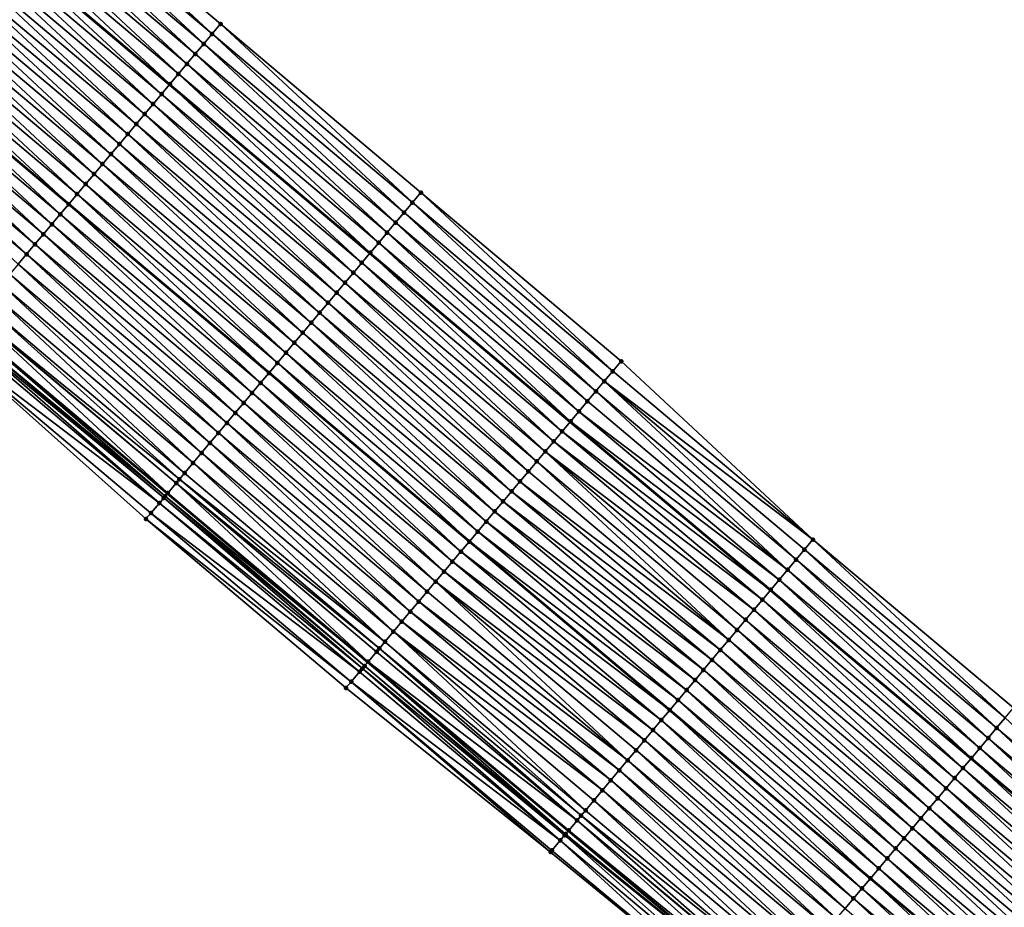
# Model space of a CAD drawing. Header units: feet. Extents: x 2010743 to 2022806, y 818705 to 837694.
# Tile 38 of 256: x 2016912 to 2016987, y 819096 to 819163. Entities that reach past the tile are written whole.
import ezdxf

# ---------------------------------------------------------------- set-up
doc = ezdxf.new("R2010")
doc.units = ezdxf.units.FT
doc.header["$MEASUREMENT"] = 0
for name, color, linetype, lineweight in [('EP_Travel Lane', 172, 'Continuous', 53), ('Road Shots', 141, 'Continuous', 100), ('STRIPING', 60, 'Continuous', 53)]:
    doc.layers.add(name, color=color, linetype=linetype, lineweight=lineweight)
doc.layers.add('I-77-MM17-21_NB-Surface-Border', color=7, linetype='Continuous')
doc.layers.add('I-77-MM17-21_NB-Surface-TIN', color=7, linetype='Continuous')

msp = doc.modelspace()

# ---------------------------------------------------------------- linework, layer by layer
at = {"layer": 'EP_Travel Lane'}
for points in [[(2016800.675, 819261.578, 273.981), (2016815.961, 819248.686, 274.24), (2016831.259, 819235.804, 274.453), (2016846.556, 819222.923, 274.686), (2016861.853, 819210.041, 274.948), (2016877.15, 819197.159, 275.192), (2016892.447, 819184.278, 275.467), (2016907.744, 819171.396, 275.705), (2016923.041, 819158.515, 275.962), (2016938.338, 819145.633, 276.218), (2016953.635, 819132.751, 276.482), (2016968.925, 819119.893, 276.714), (2016984.244, 819107.037, 276.954), (2016999.563, 819094.18, 277.169)], [(2016800.497, 819230.328, 274.593), (2016815.794, 819217.447, 274.84), (2016831.091, 819204.565, 275.062), (2016846.388, 819191.683, 275.319), (2016861.685, 819178.802, 275.594), (2016876.982, 819165.92, 275.846), (2016892.279, 819153.038, 276.082), (2016907.576, 819140.157, 276.335), (2016922.873, 819127.275, 276.607), (2016938.17, 819114.394, 276.85), (2016953.492, 819101.508, 277.088), (2016968.81, 819088.652, 277.323), (2016984.129, 819075.796, 277.528), (2016999.448, 819062.939, 277.719)]]:
    msp.add_polyline3d(points, dxfattribs=at)
at = {"layer": 'I-77-MM17-21_NB-Surface-Border', "color": 3, "linetype": 'Continuous', "lineweight": -3}
for points in [[(2016803.27, 819264.657, 273.914), (2016818.564, 819251.776, 274.175), (2016834.506, 819239.659, 274.374), (2016849.803, 819226.777, 274.599), (2016865.745, 819214.66, 274.841), (2016881.042, 819201.779, 275.095), (2016896.339, 819188.897, 275.353), (2016911.636, 819176.015, 275.601), (2016926.933, 819163.134, 275.863), (2016942.23, 819150.252, 276.124), (2016957.527, 819137.371, 276.382), (2016972.166, 819123.753, 276.628), (2016987.484, 819110.897, 276.863)], [(2016998.386, 819061.672, 277.692), (2016983.097, 819074.565, 277.502), (2016967.627, 819087.242, 277.304), (2016952.138, 819099.895, 277.068), (2016936.511, 819112.422, 276.791), (2016921.232, 819125.326, 276.542), (2016906.317, 819138.66, 276.278), (2016890.39, 819150.794, 276.004), (2016875.722, 819164.423, 275.788), (2016859.872, 819176.647, 275.484), (2016844.583, 819189.539, 275.233), (2016829.7, 819202.912, 274.996), (2016814.563, 819215.985, 274.785), (2016799.544, 819229.197, 274.561)]]:
    msp.add_polyline3d(points, dxfattribs=at)
at = {"layer": 'I-77-MM17-21_NB-Surface-TIN', "color": 128, "linetype": 'Continuous', "lineweight": -3}
for points in [[(2016926.288, 819162.369, 275.875), (2016911.636, 819176.015, 275.601), (2016910.992, 819175.251, 275.612)], [(2016926.288, 819162.369, 275.875), (2016926.933, 819163.134, 275.863), (2016911.636, 819176.015, 275.601)], [(2016925.644, 819161.604, 275.899), (2016910.992, 819175.251, 275.612), (2016910.347, 819174.486, 275.632)], [(2016925.644, 819161.604, 275.899), (2016926.288, 819162.369, 275.875), (2016910.992, 819175.251, 275.612)], [(2016925, 819160.84, 275.915), (2016910.347, 819174.486, 275.632), (2016909.703, 819173.721, 275.651)], [(2016925, 819160.84, 275.915), (2016925.644, 819161.604, 275.899), (2016910.347, 819174.486, 275.632)], [(2016924.356, 819160.075, 275.933), (2016909.703, 819173.721, 275.651), (2016909.059, 819172.956, 275.672)], [(2016924.356, 819160.075, 275.933), (2016925, 819160.84, 275.915), (2016909.703, 819173.721, 275.651)], [(2016923.711, 819159.31, 275.951), (2016909.059, 819172.956, 275.672), (2016908.414, 819172.192, 275.692)], [(2016923.711, 819159.31, 275.951), (2016924.356, 819160.075, 275.933), (2016909.059, 819172.956, 275.672)], [(2016923.067, 819158.545, 275.961), (2016908.414, 819172.192, 275.692), (2016907.77, 819171.427, 275.705)], [(2016923.067, 819158.545, 275.961), (2016923.711, 819159.31, 275.951), (2016908.414, 819172.192, 275.692)], [(2016922.423, 819157.78, 275.974), (2016907.744, 819171.396, 275.705), (2016907.126, 819170.662, 275.711)], [(2016907.77, 819171.427, 275.705), (2016907.744, 819171.396, 275.705), (2016923.041, 819158.515, 275.962)], [(2016922.423, 819157.78, 275.974), (2016923.041, 819158.515, 275.962), (2016907.744, 819171.396, 275.705)], [(2016923.067, 819158.545, 275.961), (2016907.77, 819171.427, 275.705), (2016923.041, 819158.515, 275.962)], [(2016921.778, 819157.016, 275.989), (2016907.126, 819170.662, 275.711), (2016906.481, 819169.897, 275.731)], [(2016921.778, 819157.016, 275.989), (2016922.423, 819157.78, 275.974), (2016907.126, 819170.662, 275.711)], [(2016921.134, 819156.251, 276.004), (2016906.481, 819169.897, 275.731), (2016905.837, 819169.132, 275.748)], [(2016921.134, 819156.251, 276.004), (2016921.778, 819157.016, 275.989), (2016906.481, 819169.897, 275.731)], [(2016920.49, 819155.486, 276.022), (2016905.837, 819169.132, 275.748), (2016905.193, 819168.368, 275.767)], [(2016920.49, 819155.486, 276.022), (2016921.134, 819156.251, 276.004), (2016905.837, 819169.132, 275.748)], [(2016919.846, 819154.721, 276.04), (2016905.193, 819168.368, 275.767), (2016904.549, 819167.603, 275.785)], [(2016919.846, 819154.721, 276.04), (2016920.49, 819155.486, 276.022), (2016905.193, 819168.368, 275.767)], [(2016919.201, 819153.956, 276.056), (2016904.549, 819167.603, 275.785), (2016903.904, 819166.838, 275.801)], [(2016919.201, 819153.956, 276.056), (2016919.846, 819154.721, 276.04), (2016904.549, 819167.603, 275.785)], [(2016918.557, 819153.192, 276.07), (2016903.904, 819166.838, 275.801), (2016903.26, 819166.073, 275.816)], [(2016918.557, 819153.192, 276.07), (2016919.201, 819153.956, 276.056), (2016903.904, 819166.838, 275.801)], [(2016917.913, 819152.427, 276.081), (2016903.26, 819166.073, 275.816), (2016902.616, 819165.308, 275.83)], [(2016917.913, 819152.427, 276.081), (2016918.557, 819153.192, 276.07), (2016903.26, 819166.073, 275.816)], [(2016917.268, 819151.662, 276.101), (2016902.616, 819165.308, 275.83), (2016901.971, 819164.544, 275.845)], [(2016917.268, 819151.662, 276.101), (2016917.913, 819152.427, 276.081), (2016902.616, 819165.308, 275.83)], [(2016916.624, 819150.897, 276.115), (2016901.971, 819164.544, 275.845), (2016901.327, 819163.779, 275.859)], [(2016916.624, 819150.897, 276.115), (2016917.268, 819151.662, 276.101), (2016901.971, 819164.544, 275.845)], [(2016915.98, 819150.133, 276.134), (2016901.327, 819163.779, 275.859), (2016900.683, 819163.014, 275.877)], [(2016915.98, 819150.133, 276.134), (2016916.624, 819150.897, 276.115), (2016901.327, 819163.779, 275.859)], [(2016900.683, 819163.014, 275.877), (2016900.039, 819162.249, 275.892), (2016915.336, 819149.368, 276.145)], [(2016915.98, 819150.133, 276.134), (2016900.683, 819163.014, 275.877), (2016915.336, 819149.368, 276.145)], [(2016941.585, 819149.488, 276.143), (2016926.933, 819163.134, 275.863), (2016926.288, 819162.369, 275.875)], [(2016941.585, 819149.488, 276.143), (2016942.23, 819150.252, 276.124), (2016926.933, 819163.134, 275.863)], [(2016914.691, 819148.603, 276.161), (2016900.039, 819162.249, 275.892), (2016899.394, 819161.485, 275.909)], [(2016914.691, 819148.603, 276.161), (2016915.336, 819149.368, 276.145), (2016900.039, 819162.249, 275.892)], [(2016940.941, 819148.723, 276.161), (2016926.288, 819162.369, 275.875), (2016925.644, 819161.604, 275.899)], [(2016940.941, 819148.723, 276.161), (2016941.585, 819149.488, 276.143), (2016926.288, 819162.369, 275.875)], [(2016914.047, 819147.838, 276.179), (2016899.394, 819161.485, 275.909), (2016898.75, 819160.72, 275.924)], [(2016914.047, 819147.838, 276.179), (2016914.691, 819148.603, 276.161), (2016899.394, 819161.485, 275.909)], [(2016940.297, 819147.958, 276.177), (2016925.644, 819161.604, 275.899), (2016925, 819160.84, 275.915)], [(2016940.297, 819147.958, 276.177), (2016940.941, 819148.723, 276.161), (2016925.644, 819161.604, 275.899)], [(2016913.403, 819147.073, 276.196), (2016898.75, 819160.72, 275.924), (2016898.106, 819159.955, 275.94)], [(2016913.403, 819147.073, 276.196), (2016914.047, 819147.838, 276.179), (2016898.75, 819160.72, 275.924)], [(2016939.652, 819147.193, 276.195), (2016925, 819160.84, 275.915), (2016924.356, 819160.075, 275.933)], [(2016939.652, 819147.193, 276.195), (2016940.297, 819147.958, 276.177), (2016925, 819160.84, 275.915)], [(2016912.758, 819146.309, 276.213), (2016898.106, 819159.955, 275.94), (2016897.461, 819159.19, 275.958)], [(2016912.758, 819146.309, 276.213), (2016913.403, 819147.073, 276.196), (2016898.106, 819159.955, 275.94)], [(2016939.008, 819146.428, 276.211), (2016924.356, 819160.075, 275.933), (2016923.711, 819159.31, 275.951)], [(2016939.008, 819146.428, 276.211), (2016939.652, 819147.193, 276.195), (2016924.356, 819160.075, 275.933)], [(2016912.114, 819145.544, 276.23), (2016897.461, 819159.19, 275.958), (2016896.817, 819158.425, 275.975)], [(2016912.114, 819145.544, 276.23), (2016912.758, 819146.309, 276.213), (2016897.461, 819159.19, 275.958)], [(2016938.364, 819145.664, 276.217), (2016923.711, 819159.31, 275.951), (2016923.067, 819158.545, 275.961)], [(2016938.364, 819145.664, 276.217), (2016939.008, 819146.428, 276.211), (2016923.711, 819159.31, 275.951)], [(2016911.47, 819144.779, 276.244), (2016912.114, 819145.544, 276.23), (2016896.817, 819158.425, 275.975)], [(2016937.72, 819144.899, 276.233), (2016923.041, 819158.515, 275.962), (2016922.423, 819157.78, 275.974)], [(2016923.067, 819158.545, 275.961), (2016923.041, 819158.515, 275.962), (2016938.338, 819145.633, 276.218)], [(2016937.72, 819144.899, 276.233), (2016938.338, 819145.633, 276.218), (2016923.041, 819158.515, 275.962)], [(2016938.364, 819145.664, 276.217), (2016923.067, 819158.545, 275.961), (2016938.338, 819145.633, 276.218)], [(2016937.075, 819144.134, 276.249), (2016922.423, 819157.78, 275.974), (2016921.778, 819157.016, 275.989)], [(2016937.075, 819144.134, 276.249), (2016937.72, 819144.899, 276.233), (2016922.423, 819157.78, 275.974)], [(2016936.431, 819143.369, 276.265), (2016921.778, 819157.016, 275.989), (2016921.134, 819156.251, 276.004)], [(2016936.431, 819143.369, 276.265), (2016937.075, 819144.134, 276.249), (2016921.778, 819157.016, 275.989)], [(2016935.787, 819142.604, 276.283), (2016921.134, 819156.251, 276.004), (2016920.49, 819155.486, 276.022)], [(2016935.787, 819142.604, 276.283), (2016936.431, 819143.369, 276.265), (2016921.134, 819156.251, 276.004)], [(2016935.143, 819141.84, 276.3), (2016920.49, 819155.486, 276.022), (2016919.846, 819154.721, 276.04)], [(2016935.143, 819141.84, 276.3), (2016935.787, 819142.604, 276.283), (2016920.49, 819155.486, 276.022)], [(2016934.498, 819141.075, 276.319), (2016919.846, 819154.721, 276.04), (2016919.201, 819153.956, 276.056)], [(2016934.498, 819141.075, 276.319), (2016935.143, 819141.84, 276.3), (2016919.846, 819154.721, 276.04)], [(2016933.854, 819140.31, 276.332), (2016919.201, 819153.956, 276.056), (2016918.557, 819153.192, 276.07)], [(2016933.854, 819140.31, 276.332), (2016934.498, 819141.075, 276.319), (2016919.201, 819153.956, 276.056)], [(2016933.21, 819139.545, 276.343), (2016918.557, 819153.192, 276.07), (2016917.913, 819152.427, 276.081)], [(2016933.21, 819139.545, 276.343), (2016933.854, 819140.31, 276.332), (2016918.557, 819153.192, 276.07)], [(2016932.565, 819138.781, 276.36), (2016917.913, 819152.427, 276.081), (2016917.268, 819151.662, 276.101)], [(2016932.565, 819138.781, 276.36), (2016933.21, 819139.545, 276.343), (2016917.913, 819152.427, 276.081)], [(2016931.921, 819138.016, 276.377), (2016917.268, 819151.662, 276.101), (2016916.624, 819150.897, 276.115)], [(2016931.921, 819138.016, 276.377), (2016932.565, 819138.781, 276.36), (2016917.268, 819151.662, 276.101)], [(2016931.277, 819137.251, 276.394), (2016916.624, 819150.897, 276.115), (2016915.98, 819150.133, 276.134)], [(2016931.277, 819137.251, 276.394), (2016931.921, 819138.016, 276.377), (2016916.624, 819150.897, 276.115)], [(2016915.98, 819150.133, 276.134), (2016915.336, 819149.368, 276.145), (2016930.633, 819136.486, 276.406)], [(2016931.277, 819137.251, 276.394), (2016915.98, 819150.133, 276.134), (2016930.633, 819136.486, 276.406)], [(2016956.882, 819136.606, 276.405), (2016942.23, 819150.252, 276.124), (2016941.585, 819149.488, 276.143)], [(2016956.882, 819136.606, 276.405), (2016957.527, 819137.371, 276.382), (2016942.23, 819150.252, 276.124)], [(2016929.988, 819135.721, 276.426), (2016915.336, 819149.368, 276.145), (2016914.691, 819148.603, 276.161)], [(2016929.988, 819135.721, 276.426), (2016930.633, 819136.486, 276.406), (2016915.336, 819149.368, 276.145)], [(2016956.238, 819135.841, 276.423), (2016941.585, 819149.488, 276.143), (2016940.941, 819148.723, 276.161)], [(2016956.238, 819135.841, 276.423), (2016956.882, 819136.606, 276.405), (2016941.585, 819149.488, 276.143)], [(2016929.344, 819134.957, 276.444), (2016914.691, 819148.603, 276.161), (2016914.047, 819147.838, 276.179)], [(2016929.344, 819134.957, 276.444), (2016929.988, 819135.721, 276.426), (2016914.691, 819148.603, 276.161)], [(2016955.594, 819135.076, 276.442), (2016940.941, 819148.723, 276.161), (2016940.297, 819147.958, 276.177)], [(2016955.594, 819135.076, 276.442), (2016956.238, 819135.841, 276.423), (2016940.941, 819148.723, 276.161)], [(2016928.7, 819134.192, 276.46), (2016914.047, 819147.838, 276.179), (2016913.403, 819147.073, 276.196)], [(2016928.7, 819134.192, 276.46), (2016929.344, 819134.957, 276.444), (2016914.047, 819147.838, 276.179)], [(2016954.949, 819134.312, 276.461), (2016940.297, 819147.958, 276.177), (2016939.652, 819147.193, 276.195)], [(2016954.949, 819134.312, 276.461), (2016955.594, 819135.076, 276.442), (2016940.297, 819147.958, 276.177)], [(2016928.055, 819133.427, 276.48), (2016913.403, 819147.073, 276.196), (2016912.758, 819146.309, 276.213)], [(2016928.055, 819133.427, 276.48), (2016928.7, 819134.192, 276.46), (2016913.403, 819147.073, 276.196)], [(2016954.305, 819133.547, 276.478), (2016939.652, 819147.193, 276.195), (2016939.008, 819146.428, 276.211)], [(2016954.305, 819133.547, 276.478), (2016954.949, 819134.312, 276.461), (2016939.652, 819147.193, 276.195)], [(2016927.411, 819132.662, 276.497), (2016912.758, 819146.309, 276.213), (2016912.114, 819145.544, 276.23)], [(2016927.411, 819132.662, 276.497), (2016928.055, 819133.427, 276.48), (2016912.758, 819146.309, 276.213)], [(2016953.661, 819132.782, 276.482), (2016939.008, 819146.428, 276.211), (2016938.364, 819145.664, 276.217)], [(2016953.661, 819132.782, 276.482), (2016954.305, 819133.547, 276.478), (2016939.008, 819146.428, 276.211)], [(2016926.767, 819131.898, 276.513), (2016912.114, 819145.544, 276.23), (2016911.47, 819144.779, 276.244)], [(2016926.767, 819131.898, 276.513), (2016927.411, 819132.662, 276.497), (2016912.114, 819145.544, 276.23)], [(2016953.017, 819132.017, 276.496), (2016938.338, 819145.633, 276.218), (2016937.72, 819144.899, 276.233)], [(2016938.364, 819145.664, 276.217), (2016938.338, 819145.633, 276.218), (2016953.635, 819132.751, 276.482)], [(2016953.017, 819132.017, 276.496), (2016953.635, 819132.751, 276.482), (2016938.338, 819145.633, 276.218)], [(2016953.661, 819132.782, 276.482), (2016938.364, 819145.664, 276.217), (2016953.635, 819132.751, 276.482)], [(2016926.123, 819131.133, 276.53), (2016911.47, 819144.779, 276.244), (2016910.826, 819144.014, 276.26)], [(2016926.123, 819131.133, 276.53), (2016926.767, 819131.898, 276.513), (2016911.47, 819144.779, 276.244)], [(2016952.372, 819131.252, 276.511), (2016937.72, 819144.899, 276.233), (2016937.075, 819144.134, 276.249)], [(2016952.372, 819131.252, 276.511), (2016953.017, 819132.017, 276.496), (2016937.72, 819144.899, 276.233)], [(2016925.478, 819130.368, 276.543), (2016910.826, 819144.014, 276.26), (2016910.181, 819143.249, 276.276)], [(2016925.478, 819130.368, 276.543), (2016926.123, 819131.133, 276.53), (2016910.826, 819144.014, 276.26)], [(2016951.728, 819130.488, 276.525), (2016937.075, 819144.134, 276.249), (2016936.431, 819143.369, 276.265)], [(2016951.728, 819130.488, 276.525), (2016952.372, 819131.252, 276.511), (2016937.075, 819144.134, 276.249)], [(2016924.834, 819129.603, 276.56), (2016910.181, 819143.249, 276.276), (2016909.537, 819142.485, 276.292)], [(2016924.834, 819129.603, 276.56), (2016925.478, 819130.368, 276.543), (2016910.181, 819143.249, 276.276)], [(2016951.084, 819129.723, 276.543), (2016936.431, 819143.369, 276.265), (2016935.787, 819142.604, 276.283)], [(2016951.084, 819129.723, 276.543), (2016951.728, 819130.488, 276.525), (2016936.431, 819143.369, 276.265)], [(2016924.19, 819128.838, 276.58), (2016909.537, 819142.485, 276.292), (2016908.893, 819141.72, 276.314)], [(2016924.19, 819128.838, 276.58), (2016924.834, 819129.603, 276.56), (2016909.537, 819142.485, 276.292)], [(2016950.44, 819128.958, 276.559), (2016935.787, 819142.604, 276.283), (2016935.143, 819141.84, 276.3)], [(2016950.44, 819128.958, 276.559), (2016951.084, 819129.723, 276.543), (2016935.787, 819142.604, 276.283)], [(2016923.791, 819128.365, 276.594), (2016908.893, 819141.72, 276.314), (2016908.248, 819140.955, 276.333)], [(2016923.791, 819128.365, 276.594), (2016924.19, 819128.838, 276.58), (2016908.893, 819141.72, 276.314)], [(2016949.795, 819128.193, 276.578), (2016935.143, 819141.84, 276.3), (2016934.498, 819141.075, 276.319)], [(2016949.795, 819128.193, 276.578), (2016950.44, 819128.958, 276.559), (2016935.143, 819141.84, 276.3)], [(2016922.901, 819127.309, 276.606), (2016908.214, 819140.914, 276.334), (2016907.604, 819140.19, 276.335)], [(2016923.545, 819128.074, 276.597), (2016908.248, 819140.955, 276.333), (2016908.214, 819140.914, 276.334)], [(2016922.901, 819127.309, 276.606), (2016923.545, 819128.074, 276.597), (2016908.214, 819140.914, 276.334)], [(2016923.545, 819128.074, 276.597), (2016923.791, 819128.365, 276.594), (2016908.248, 819140.955, 276.333)], [(2016949.151, 819127.428, 276.586), (2016934.498, 819141.075, 276.319), (2016933.854, 819140.31, 276.332)], [(2016949.151, 819127.428, 276.586), (2016949.795, 819128.193, 276.578), (2016934.498, 819141.075, 276.319)], [(2016922.699, 819127.069, 276.611), (2016907.576, 819140.157, 276.335), (2016907.304, 819139.834, 276.337)], [(2016907.604, 819140.19, 276.335), (2016907.576, 819140.157, 276.335), (2016922.873, 819127.275, 276.607)], [(2016922.699, 819127.069, 276.611), (2016922.873, 819127.275, 276.607), (2016907.576, 819140.157, 276.335)], [(2016922.901, 819127.309, 276.606), (2016907.604, 819140.19, 276.335), (2016922.873, 819127.275, 276.607)], [(2016948.507, 819126.664, 276.597), (2016933.854, 819140.31, 276.332), (2016933.21, 819139.545, 276.343)], [(2016948.507, 819126.664, 276.597), (2016949.151, 819127.428, 276.586), (2016933.854, 819140.31, 276.332)], [(2016922.257, 819126.544, 276.59), (2016906.96, 819139.425, 276.317), (2016906.317, 819138.66, 276.278)], [(2016922.257, 819126.544, 276.59), (2016907.174, 819139.68, 276.333), (2016906.96, 819139.425, 276.317)], [(2016922.587, 819126.935, 276.609), (2016907.304, 819139.834, 276.337), (2016907.174, 819139.68, 276.333)], [(2016922.257, 819126.544, 276.59), (2016922.587, 819126.935, 276.609), (2016907.174, 819139.68, 276.333)], [(2016922.587, 819126.935, 276.609), (2016922.699, 819127.069, 276.611), (2016907.304, 819139.834, 276.337)], [(2016947.863, 819125.899, 276.612), (2016933.21, 819139.545, 276.343), (2016932.565, 819138.781, 276.36)], [(2016947.863, 819125.899, 276.612), (2016948.507, 819126.664, 276.597), (2016933.21, 819139.545, 276.343)], [(2016921.232, 819125.326, 276.542), (2016921.613, 819125.779, 276.559), (2016906.317, 819138.66, 276.278)], [(2016921.613, 819125.779, 276.559), (2016922.257, 819126.544, 276.59), (2016906.317, 819138.66, 276.278)], [(2016947.218, 819125.134, 276.632), (2016932.565, 819138.781, 276.36), (2016931.921, 819138.016, 276.377)], [(2016947.218, 819125.134, 276.632), (2016947.863, 819125.899, 276.612), (2016932.565, 819138.781, 276.36)], [(2016946.574, 819124.369, 276.645), (2016931.921, 819138.016, 276.377), (2016931.277, 819137.251, 276.394)], [(2016946.574, 819124.369, 276.645), (2016947.218, 819125.134, 276.632), (2016931.921, 819138.016, 276.377)], [(2016931.277, 819137.251, 276.394), (2016930.633, 819136.486, 276.406), (2016945.93, 819123.605, 276.659)], [(2016946.574, 819124.369, 276.645), (2016931.277, 819137.251, 276.394), (2016945.93, 819123.605, 276.659)], [(2016972.166, 819123.753, 276.628), (2016957.527, 819137.371, 276.382), (2016956.882, 819136.606, 276.405)], [(2016945.285, 819122.84, 276.678), (2016930.633, 819136.486, 276.406), (2016929.988, 819135.721, 276.426)], [(2016945.285, 819122.84, 276.678), (2016945.93, 819123.605, 276.659), (2016930.633, 819136.486, 276.406)], [(2016972.166, 819123.753, 276.628), (2016956.882, 819136.606, 276.405), (2016956.238, 819135.841, 276.423)], [(2016944.641, 819122.075, 276.694), (2016929.988, 819135.721, 276.426), (2016929.344, 819134.957, 276.444)], [(2016944.641, 819122.075, 276.694), (2016945.285, 819122.84, 276.678), (2016929.988, 819135.721, 276.426)], [(2016970.88, 819122.221, 276.662), (2016956.238, 819135.841, 276.423), (2016955.594, 819135.076, 276.442)], [(2016970.88, 819122.221, 276.662), (2016971.523, 819122.987, 276.645), (2016956.238, 819135.841, 276.423)], [(2016971.523, 819122.987, 276.645), (2016972.166, 819123.753, 276.628), (2016956.238, 819135.841, 276.423)], [(2016943.997, 819121.31, 276.711), (2016929.344, 819134.957, 276.444), (2016928.7, 819134.192, 276.46)], [(2016943.997, 819121.31, 276.711), (2016944.641, 819122.075, 276.694), (2016929.344, 819134.957, 276.444)], [(2016970.237, 819121.455, 276.681), (2016955.594, 819135.076, 276.442), (2016954.949, 819134.312, 276.461)], [(2016970.237, 819121.455, 276.681), (2016970.88, 819122.221, 276.662), (2016955.594, 819135.076, 276.442)], [(2016943.353, 819120.545, 276.728), (2016928.7, 819134.192, 276.46), (2016928.055, 819133.427, 276.48)], [(2016943.353, 819120.545, 276.728), (2016943.997, 819121.31, 276.711), (2016928.7, 819134.192, 276.46)], [(2016970.237, 819121.455, 276.681), (2016954.949, 819134.312, 276.461), (2016954.305, 819133.547, 276.478)], [(2016942.708, 819119.781, 276.747), (2016928.055, 819133.427, 276.48), (2016927.411, 819132.662, 276.497)], [(2016942.708, 819119.781, 276.747), (2016943.353, 819120.545, 276.728), (2016928.055, 819133.427, 276.48)], [(2016969.594, 819120.689, 276.7), (2016954.305, 819133.547, 276.478), (2016953.661, 819132.782, 276.482)], [(2016969.594, 819120.689, 276.7), (2016970.237, 819121.455, 276.681), (2016954.305, 819133.547, 276.478)], [(2016942.064, 819119.016, 276.762), (2016927.411, 819132.662, 276.497), (2016926.767, 819131.898, 276.513)], [(2016942.064, 819119.016, 276.762), (2016942.708, 819119.781, 276.747), (2016927.411, 819132.662, 276.497)], [(2016953.017, 819132.017, 276.496), (2016968.925, 819119.893, 276.714), (2016953.635, 819132.751, 276.482)], [(2016968.951, 819119.923, 276.713), (2016953.661, 819132.782, 276.482), (2016953.635, 819132.751, 276.482)], [(2016968.951, 819119.923, 276.713), (2016953.635, 819132.751, 276.482), (2016968.925, 819119.893, 276.714)], [(2016968.951, 819119.923, 276.713), (2016969.594, 819120.689, 276.7), (2016953.661, 819132.782, 276.482)], [(2016941.42, 819118.251, 276.779), (2016926.767, 819131.898, 276.513), (2016926.123, 819131.133, 276.53)], [(2016941.42, 819118.251, 276.779), (2016942.064, 819119.016, 276.762), (2016926.767, 819131.898, 276.513)], [(2016968.308, 819119.158, 276.732), (2016953.017, 819132.017, 276.496), (2016952.372, 819131.252, 276.511)], [(2016968.308, 819119.158, 276.732), (2016968.925, 819119.893, 276.714), (2016953.017, 819132.017, 276.496)], [(2016940.775, 819117.486, 276.795), (2016926.123, 819131.133, 276.53), (2016925.478, 819130.368, 276.543)], [(2016940.775, 819117.486, 276.795), (2016941.42, 819118.251, 276.779), (2016926.123, 819131.133, 276.53)], [(2016967.665, 819118.392, 276.749), (2016952.372, 819131.252, 276.511), (2016951.728, 819130.488, 276.525)], [(2016967.665, 819118.392, 276.749), (2016968.308, 819119.158, 276.732), (2016952.372, 819131.252, 276.511)], [(2016940.131, 819116.722, 276.812), (2016925.478, 819130.368, 276.543), (2016924.834, 819129.603, 276.56)], [(2016940.131, 819116.722, 276.812), (2016940.775, 819117.486, 276.795), (2016925.478, 819130.368, 276.543)], [(2016966.379, 819116.86, 276.782), (2016951.728, 819130.488, 276.525), (2016951.084, 819129.723, 276.543)], [(2016966.379, 819116.86, 276.782), (2016967.022, 819117.626, 276.764), (2016951.728, 819130.488, 276.525)], [(2016967.022, 819117.626, 276.764), (2016967.665, 819118.392, 276.749), (2016951.728, 819130.488, 276.525)], [(2016939.487, 819115.957, 276.83), (2016924.834, 819129.603, 276.56), (2016924.19, 819128.838, 276.58)], [(2016939.487, 819115.957, 276.83), (2016940.131, 819116.722, 276.812), (2016924.834, 819129.603, 276.56)], [(2016965.736, 819116.094, 276.804), (2016951.084, 819129.723, 276.543), (2016950.44, 819128.958, 276.559)], [(2016965.736, 819116.094, 276.804), (2016966.379, 819116.86, 276.782), (2016951.084, 819129.723, 276.543)], [(2016939.487, 819115.957, 276.83), (2016924.19, 819128.838, 276.58), (2016923.791, 819128.365, 276.594)], [(2016965.736, 819116.094, 276.804), (2016950.44, 819128.958, 276.559), (2016949.795, 819128.193, 276.578)], [(2016938.198, 819114.427, 276.849), (2016923.545, 819128.074, 276.597), (2016922.901, 819127.309, 276.606)], [(2016939.058, 819115.448, 276.842), (2016923.791, 819128.365, 276.594), (2016923.545, 819128.074, 276.597)], [(2016938.198, 819114.427, 276.849), (2016938.842, 819115.192, 276.845), (2016923.545, 819128.074, 276.597)], [(2016938.842, 819115.192, 276.845), (2016939.058, 819115.448, 276.842), (2016923.545, 819128.074, 276.597)], [(2016939.058, 819115.448, 276.842), (2016939.487, 819115.957, 276.83), (2016923.791, 819128.365, 276.594)], [(2016965.093, 819115.328, 276.82), (2016949.795, 819128.193, 276.578), (2016949.151, 819127.428, 276.586)], [(2016965.093, 819115.328, 276.82), (2016965.736, 819116.094, 276.804), (2016949.795, 819128.193, 276.578)], [(2016922.699, 819127.069, 276.611), (2016938.17, 819114.394, 276.85), (2016922.873, 819127.275, 276.607)], [(2016922.901, 819127.309, 276.606), (2016922.873, 819127.275, 276.607), (2016938.17, 819114.394, 276.85)], [(2016938.198, 819114.427, 276.849), (2016922.901, 819127.309, 276.606), (2016938.17, 819114.394, 276.85)], [(2016964.45, 819114.562, 276.831), (2016949.151, 819127.428, 276.586), (2016948.507, 819126.664, 276.597)], [(2016964.45, 819114.562, 276.831), (2016965.093, 819115.328, 276.82), (2016949.151, 819127.428, 276.586)], [(2016937.554, 819113.662, 276.843), (2016922.257, 819126.544, 276.59), (2016921.613, 819125.779, 276.559)], [(2016937.759, 819113.905, 276.85), (2016922.587, 819126.935, 276.609), (2016922.257, 819126.544, 276.59)], [(2016937.554, 819113.662, 276.843), (2016937.759, 819113.905, 276.85), (2016922.257, 819126.544, 276.59)], [(2016937.929, 819114.107, 276.852), (2016922.699, 819127.069, 276.611), (2016922.587, 819126.935, 276.609)], [(2016937.759, 819113.905, 276.85), (2016937.929, 819114.107, 276.852), (2016922.587, 819126.935, 276.609)], [(2016937.929, 819114.107, 276.852), (2016938.17, 819114.394, 276.85), (2016922.699, 819127.069, 276.611)], [(2016963.807, 819113.796, 276.845), (2016948.507, 819126.664, 276.597), (2016947.863, 819125.899, 276.612)], [(2016963.807, 819113.796, 276.845), (2016964.45, 819114.562, 276.831), (2016948.507, 819126.664, 276.597)], [(2016936.91, 819112.897, 276.81), (2016921.613, 819125.779, 276.559), (2016921.232, 819125.326, 276.542)], [(2016936.91, 819112.897, 276.81), (2016937.554, 819113.662, 276.843), (2016921.613, 819125.779, 276.559)], [(2016963.164, 819113.03, 276.864), (2016947.863, 819125.899, 276.612), (2016947.218, 819125.134, 276.632)], [(2016963.164, 819113.03, 276.864), (2016963.807, 819113.796, 276.845), (2016947.863, 819125.899, 276.612)], [(2016936.511, 819112.422, 276.791), (2016936.91, 819112.897, 276.81), (2016921.232, 819125.326, 276.542)], [(2016962.521, 819112.265, 276.877), (2016947.218, 819125.134, 276.632), (2016946.574, 819124.369, 276.645)], [(2016962.521, 819112.265, 276.877), (2016963.164, 819113.03, 276.864), (2016947.218, 819125.134, 276.632)], [(2016961.878, 819111.499, 276.893), (2016946.574, 819124.369, 276.645), (2016945.93, 819123.605, 276.659)], [(2016961.878, 819111.499, 276.893), (2016962.521, 819112.265, 276.877), (2016946.574, 819124.369, 276.645)], [(2016945.285, 819122.84, 276.678), (2016961.235, 819110.733, 276.902), (2016945.93, 819123.605, 276.659)], [(2016961.878, 819111.499, 276.893), (2016945.93, 819123.605, 276.659), (2016961.235, 819110.733, 276.902)], [(2016986.841, 819110.131, 276.881), (2016972.166, 819123.753, 276.628), (2016971.523, 819122.987, 276.645)], [(2016986.841, 819110.131, 276.881), (2016987.484, 819110.897, 276.863), (2016972.166, 819123.753, 276.628)], [(2016960.592, 819109.967, 276.915), (2016945.285, 819122.84, 276.678), (2016944.641, 819122.075, 276.694)], [(2016960.592, 819109.967, 276.915), (2016961.235, 819110.733, 276.902), (2016945.285, 819122.84, 276.678)], [(2016986.198, 819109.365, 276.9), (2016971.523, 819122.987, 276.645), (2016970.88, 819122.221, 276.662)], [(2016986.198, 819109.365, 276.9), (2016986.841, 819110.131, 276.881), (2016971.523, 819122.987, 276.645)], [(2016959.949, 819109.201, 276.933), (2016944.641, 819122.075, 276.694), (2016943.997, 819121.31, 276.711)], [(2016959.949, 819109.201, 276.933), (2016960.592, 819109.967, 276.915), (2016944.641, 819122.075, 276.694)], [(2016985.555, 819108.599, 276.922), (2016970.88, 819122.221, 276.662), (2016970.237, 819121.455, 276.681)], [(2016985.555, 819108.599, 276.922), (2016986.198, 819109.365, 276.9), (2016970.88, 819122.221, 276.662)], [(2016959.306, 819108.435, 276.948), (2016943.997, 819121.31, 276.711), (2016943.353, 819120.545, 276.728)], [(2016959.306, 819108.435, 276.948), (2016959.949, 819109.201, 276.933), (2016943.997, 819121.31, 276.711)], [(2016984.913, 819107.833, 276.941), (2016970.237, 819121.455, 276.681), (2016969.594, 819120.689, 276.7)], [(2016984.913, 819107.833, 276.941), (2016985.555, 819108.599, 276.922), (2016970.237, 819121.455, 276.681)], [(2016958.02, 819106.903, 276.981), (2016943.353, 819120.545, 276.728), (2016942.708, 819119.781, 276.747)], [(2016958.02, 819106.903, 276.981), (2016958.663, 819107.669, 276.964), (2016943.353, 819120.545, 276.728)], [(2016958.663, 819107.669, 276.964), (2016959.306, 819108.435, 276.948), (2016943.353, 819120.545, 276.728)], [(2016984.27, 819107.067, 276.954), (2016969.594, 819120.689, 276.7), (2016968.951, 819119.923, 276.713)], [(2016984.27, 819107.067, 276.954), (2016984.913, 819107.833, 276.941), (2016969.594, 819120.689, 276.7)], [(2016958.02, 819106.903, 276.981), (2016942.708, 819119.781, 276.747), (2016942.064, 819119.016, 276.762)], [(2016983.627, 819106.302, 276.969), (2016968.925, 819119.893, 276.714), (2016968.308, 819119.158, 276.732)], [(2016968.951, 819119.923, 276.713), (2016968.925, 819119.893, 276.714), (2016984.244, 819107.037, 276.954)], [(2016983.627, 819106.302, 276.969), (2016984.244, 819107.037, 276.954), (2016968.925, 819119.893, 276.714)], [(2016984.27, 819107.067, 276.954), (2016968.951, 819119.923, 276.713), (2016984.244, 819107.037, 276.954)], [(2016957.377, 819106.137, 276.997), (2016942.064, 819119.016, 276.762), (2016941.42, 819118.251, 276.779)], [(2016957.377, 819106.137, 276.997), (2016958.02, 819106.903, 276.981), (2016942.064, 819119.016, 276.762)], [(2016982.984, 819105.536, 276.987), (2016968.308, 819119.158, 276.732), (2016967.665, 819118.392, 276.749)], [(2016982.984, 819105.536, 276.987), (2016983.627, 819106.302, 276.969), (2016968.308, 819119.158, 276.732)], [(2016956.734, 819105.371, 277.015), (2016941.42, 819118.251, 276.779), (2016940.775, 819117.486, 276.795)], [(2016956.734, 819105.371, 277.015), (2016957.377, 819106.137, 276.997), (2016941.42, 819118.251, 276.779)], [(2016982.341, 819104.77, 277.003), (2016967.665, 819118.392, 276.749), (2016967.022, 819117.626, 276.764)], [(2016982.341, 819104.77, 277.003), (2016982.984, 819105.536, 276.987), (2016967.665, 819118.392, 276.749)], [(2016956.091, 819104.606, 277.031), (2016940.775, 819117.486, 276.795), (2016940.131, 819116.722, 276.812)], [(2016956.091, 819104.606, 277.031), (2016956.734, 819105.371, 277.015), (2016940.775, 819117.486, 276.795)], [(2016981.698, 819104.004, 277.017), (2016967.022, 819117.626, 276.764), (2016966.379, 819116.86, 276.782)], [(2016981.698, 819104.004, 277.017), (2016982.341, 819104.77, 277.003), (2016967.022, 819117.626, 276.764)], [(2016954.806, 819103.074, 277.065), (2016940.131, 819116.722, 276.812), (2016939.487, 819115.957, 276.83)], [(2016954.806, 819103.074, 277.065), (2016955.449, 819103.84, 277.047), (2016940.131, 819116.722, 276.812)], [(2016955.449, 819103.84, 277.047), (2016956.091, 819104.606, 277.031), (2016940.131, 819116.722, 276.812)], [(2016981.055, 819103.238, 277.034), (2016966.379, 819116.86, 276.782), (2016965.736, 819116.094, 276.804)], [(2016981.055, 819103.238, 277.034), (2016981.698, 819104.004, 277.017), (2016966.379, 819116.86, 276.782)], [(2016954.47, 819102.675, 277.074), (2016939.487, 819115.957, 276.83), (2016939.058, 819115.448, 276.842)], [(2016954.47, 819102.675, 277.074), (2016954.806, 819103.074, 277.065), (2016939.487, 819115.957, 276.83)], [(2016980.412, 819102.472, 277.051), (2016965.736, 819116.094, 276.804), (2016965.093, 819115.328, 276.82)], [(2016980.412, 819102.472, 277.051), (2016981.055, 819103.238, 277.034), (2016965.736, 819116.094, 276.804)], [(2016954.163, 819102.308, 277.079), (2016938.842, 819115.192, 276.845), (2016938.198, 819114.427, 276.849)], [(2016954.163, 819102.308, 277.079), (2016939.058, 819115.448, 276.842), (2016938.842, 819115.192, 276.845)], [(2016954.163, 819102.308, 277.079), (2016954.47, 819102.675, 277.074), (2016939.058, 819115.448, 276.842)], [(2016979.769, 819101.706, 277.063), (2016965.093, 819115.328, 276.82), (2016964.45, 819114.562, 276.831)], [(2016979.769, 819101.706, 277.063), (2016980.412, 819102.472, 277.051), (2016965.093, 819115.328, 276.82)], [(2016953.286, 819101.263, 277.089), (2016938.17, 819114.394, 276.85), (2016937.929, 819114.107, 276.852)], [(2016953.52, 819101.542, 277.088), (2016938.198, 819114.427, 276.849), (2016938.17, 819114.394, 276.85)], [(2016953.52, 819101.542, 277.088), (2016938.17, 819114.394, 276.85), (2016953.492, 819101.508, 277.088)], [(2016953.286, 819101.263, 277.089), (2016953.492, 819101.508, 277.088), (2016938.17, 819114.394, 276.85)], [(2016953.52, 819101.542, 277.088), (2016954.163, 819102.308, 277.079), (2016938.198, 819114.427, 276.849)], [(2016979.126, 819100.94, 277.074), (2016964.45, 819114.562, 276.831), (2016963.807, 819113.796, 276.845)], [(2016979.126, 819100.94, 277.074), (2016979.769, 819101.706, 277.063), (2016964.45, 819114.562, 276.831)], [(2016952.877, 819100.776, 277.084), (2016937.554, 819113.662, 276.843), (2016936.91, 819112.897, 276.81)], [(2016952.877, 819100.776, 277.084), (2016937.759, 819113.905, 276.85), (2016937.554, 819113.662, 276.843)], [(2016953.208, 819101.171, 277.089), (2016937.929, 819114.107, 276.852), (2016937.759, 819113.905, 276.85)], [(2016952.877, 819100.776, 277.084), (2016953.208, 819101.171, 277.089), (2016937.759, 819113.905, 276.85)], [(2016953.208, 819101.171, 277.089), (2016953.286, 819101.263, 277.089), (2016937.929, 819114.107, 276.852)], [(2016978.483, 819100.174, 277.089), (2016963.807, 819113.796, 276.845), (2016963.164, 819113.03, 276.864)], [(2016978.483, 819100.174, 277.089), (2016979.126, 819100.94, 277.074), (2016963.807, 819113.796, 276.845)], [(2016952.138, 819099.895, 277.068), (2016936.91, 819112.897, 276.81), (2016936.511, 819112.422, 276.791)], [(2016952.138, 819099.895, 277.068), (2016952.234, 819100.01, 277.07), (2016936.91, 819112.897, 276.81)], [(2016952.234, 819100.01, 277.07), (2016952.877, 819100.776, 277.084), (2016936.91, 819112.897, 276.81)], [(2016977.84, 819099.408, 277.106), (2016963.164, 819113.03, 276.864), (2016962.521, 819112.265, 276.877)], [(2016977.84, 819099.408, 277.106), (2016978.483, 819100.174, 277.089), (2016963.164, 819113.03, 276.864)], [(2016977.197, 819098.643, 277.117), (2016962.521, 819112.265, 276.877), (2016961.878, 819111.499, 276.893)], [(2016977.197, 819098.643, 277.117), (2016977.84, 819099.408, 277.106), (2016962.521, 819112.265, 276.877)], [(2016961.878, 819111.499, 276.893), (2016961.235, 819110.733, 276.902), (2016976.554, 819097.877, 277.13)], [(2016977.197, 819098.643, 277.117), (2016961.878, 819111.499, 276.893), (2016976.554, 819097.877, 277.13)], [(2016975.911, 819097.111, 277.148), (2016961.235, 819110.733, 276.902), (2016960.592, 819109.967, 276.915)], [(2016975.911, 819097.111, 277.148), (2016976.554, 819097.877, 277.13), (2016961.235, 819110.733, 276.902)], [(2016975.268, 819096.345, 277.164), (2016960.592, 819109.967, 276.915), (2016959.949, 819109.201, 276.933)], [(2016975.268, 819096.345, 277.164), (2016975.911, 819097.111, 277.148), (2016960.592, 819109.967, 276.915)], [(2017001.518, 819096.509, 277.113), (2016986.841, 819110.131, 276.881), (2016986.198, 819109.365, 276.9)], [(2016974.625, 819095.579, 277.18), (2016959.949, 819109.201, 276.933), (2016959.306, 819108.435, 276.948)], [(2016974.625, 819095.579, 277.18), (2016975.268, 819096.345, 277.164), (2016959.949, 819109.201, 276.933)], [(2017000.875, 819095.743, 277.133), (2016986.198, 819109.365, 276.9), (2016985.555, 819108.599, 276.922)], [(2017000.875, 819095.743, 277.133), (2017001.518, 819096.509, 277.113), (2016986.198, 819109.365, 276.9)], [(2016973.982, 819094.813, 277.197), (2016959.306, 819108.435, 276.948), (2016958.663, 819107.669, 276.964)], [(2016973.982, 819094.813, 277.197), (2016974.625, 819095.579, 277.18), (2016959.306, 819108.435, 276.948)], [(2017000.232, 819094.977, 277.152), (2016985.555, 819108.599, 276.922), (2016984.913, 819107.833, 276.941)], [(2017000.232, 819094.977, 277.152), (2017000.875, 819095.743, 277.133), (2016985.555, 819108.599, 276.922)], [(2016973.339, 819094.047, 277.213), (2016958.663, 819107.669, 276.964), (2016958.02, 819106.903, 276.981)], [(2016973.339, 819094.047, 277.213), (2016973.982, 819094.813, 277.197), (2016958.663, 819107.669, 276.964)], [(2016999.589, 819094.211, 277.168), (2016984.913, 819107.833, 276.941), (2016984.27, 819107.067, 276.954)], [(2016999.589, 819094.211, 277.168), (2017000.232, 819094.977, 277.152), (2016984.913, 819107.833, 276.941)], [(2016972.696, 819093.281, 277.227), (2016958.02, 819106.903, 276.981), (2016957.377, 819106.137, 276.997)], [(2016972.696, 819093.281, 277.227), (2016973.339, 819094.047, 277.213), (2016958.02, 819106.903, 276.981)], [(2016998.946, 819093.445, 277.183), (2016984.244, 819107.037, 276.954), (2016983.627, 819106.302, 276.969)], [(2016984.27, 819107.067, 276.954), (2016984.244, 819107.037, 276.954), (2016999.563, 819094.18, 277.169)], [(2016998.946, 819093.445, 277.183), (2016999.563, 819094.18, 277.169), (2016984.244, 819107.037, 276.954)], [(2016999.589, 819094.211, 277.168), (2016984.27, 819107.067, 276.954), (2016999.563, 819094.18, 277.169)], [(2016972.053, 819092.515, 277.242), (2016957.377, 819106.137, 276.997), (2016956.734, 819105.371, 277.015)], [(2016972.053, 819092.515, 277.242), (2016972.696, 819093.281, 277.227), (2016957.377, 819106.137, 276.997)], [(2016998.303, 819092.679, 277.197), (2016983.627, 819106.302, 276.969), (2016982.984, 819105.536, 276.987)], [(2016998.303, 819092.679, 277.197), (2016998.946, 819093.445, 277.183), (2016983.627, 819106.302, 276.969)], [(2016971.41, 819091.749, 277.257), (2016956.734, 819105.371, 277.015), (2016956.091, 819104.606, 277.031)], [(2016971.41, 819091.749, 277.257), (2016972.053, 819092.515, 277.242), (2016956.734, 819105.371, 277.015)], [(2016997.66, 819091.914, 277.212), (2016982.984, 819105.536, 276.987), (2016982.341, 819104.77, 277.003)], [(2016997.66, 819091.914, 277.212), (2016998.303, 819092.679, 277.197), (2016982.984, 819105.536, 276.987)], [(2016970.767, 819090.984, 277.274), (2016956.091, 819104.606, 277.031), (2016955.449, 819103.84, 277.047)], [(2016970.767, 819090.984, 277.274), (2016971.41, 819091.749, 277.257), (2016956.091, 819104.606, 277.031)], [(2016997.017, 819091.148, 277.229), (2016982.341, 819104.77, 277.003), (2016981.698, 819104.004, 277.017)], [(2016997.017, 819091.148, 277.229), (2016997.66, 819091.914, 277.212), (2016982.341, 819104.77, 277.003)], [(2016996.374, 819090.382, 277.248), (2016981.698, 819104.004, 277.017), (2016981.055, 819103.238, 277.034)], [(2016996.374, 819090.382, 277.248), (2016997.017, 819091.148, 277.229), (2016981.698, 819104.004, 277.017)], [(2016970.124, 819090.218, 277.296), (2016955.449, 819103.84, 277.047), (2016954.806, 819103.074, 277.065)], [(2016970.124, 819090.218, 277.296), (2016970.767, 819090.984, 277.274), (2016955.449, 819103.84, 277.047)], [(2016995.731, 819089.616, 277.264), (2016981.055, 819103.238, 277.034), (2016980.412, 819102.472, 277.051)], [(2016995.731, 819089.616, 277.264), (2016996.374, 819090.382, 277.248), (2016981.055, 819103.238, 277.034)], [(2016969.51, 819089.486, 277.317), (2016954.47, 819102.675, 277.074), (2016954.163, 819102.308, 277.079)], [(2016970.124, 819090.218, 277.296), (2016954.806, 819103.074, 277.065), (2016954.47, 819102.675, 277.074)], [(2016969.51, 819089.486, 277.317), (2016970.124, 819090.218, 277.296), (2016954.47, 819102.675, 277.074)], [(2016995.088, 819088.85, 277.278), (2016980.412, 819102.472, 277.051), (2016979.769, 819101.706, 277.063)], [(2016995.088, 819088.85, 277.278), (2016995.731, 819089.616, 277.264), (2016980.412, 819102.472, 277.051)], [(2016969.038, 819088.923, 277.323), (2016954.163, 819102.308, 277.079), (2016953.52, 819101.542, 277.088)], [(2016969.038, 819088.923, 277.323), (2016969.481, 819089.452, 277.318), (2016954.163, 819102.308, 277.079)], [(2016969.481, 819089.452, 277.318), (2016969.51, 819089.486, 277.317), (2016954.163, 819102.308, 277.079)], [(2016994.445, 819088.084, 277.292), (2016979.769, 819101.706, 277.063), (2016979.126, 819100.94, 277.074)], [(2016994.445, 819088.084, 277.292), (2016995.088, 819088.85, 277.278), (2016979.769, 819101.706, 277.063)], [(2016968.196, 819087.92, 277.318), (2016953.208, 819101.171, 277.089), (2016952.877, 819100.776, 277.084)], [(2016953.208, 819101.171, 277.089), (2016968.81, 819088.652, 277.323), (2016953.286, 819101.263, 277.089)], [(2016968.196, 819087.92, 277.318), (2016968.81, 819088.652, 277.323), (2016953.208, 819101.171, 277.089)], [(2016953.286, 819101.263, 277.089), (2016968.81, 819088.652, 277.323), (2016953.492, 819101.508, 277.088)], [(2016968.811, 819088.653, 277.323), (2016953.52, 819101.542, 277.088), (2016953.492, 819101.508, 277.088)], [(2016968.811, 819088.653, 277.323), (2016953.492, 819101.508, 277.088), (2016968.81, 819088.652, 277.323)], [(2016968.811, 819088.653, 277.323), (2016968.839, 819088.686, 277.323), (2016953.52, 819101.542, 277.088)], [(2016968.839, 819088.686, 277.323), (2016969.038, 819088.923, 277.323), (2016953.52, 819101.542, 277.088)], [(2016993.802, 819087.318, 277.309), (2016979.126, 819100.94, 277.074), (2016978.483, 819100.174, 277.089)], [(2016993.802, 819087.318, 277.309), (2016994.445, 819088.084, 277.292), (2016979.126, 819100.94, 277.074)], [(2016967.627, 819087.242, 277.304), (2016952.877, 819100.776, 277.084), (2016952.234, 819100.01, 277.07)], [(2016967.627, 819087.242, 277.304), (2016968.196, 819087.92, 277.318), (2016952.877, 819100.776, 277.084)], [(2016993.159, 819086.552, 277.326), (2016978.483, 819100.174, 277.089), (2016977.84, 819099.408, 277.106)], [(2016993.159, 819086.552, 277.326), (2016993.802, 819087.318, 277.309), (2016978.483, 819100.174, 277.089)], [(2016967.627, 819087.242, 277.304), (2016952.234, 819100.01, 277.07), (2016952.138, 819099.895, 277.068)], [(2016992.516, 819085.786, 277.337), (2016977.84, 819099.408, 277.106), (2016977.197, 819098.643, 277.117)], [(2016992.516, 819085.786, 277.337), (2016993.159, 819086.552, 277.326), (2016977.84, 819099.408, 277.106)], [(2016977.197, 819098.643, 277.117), (2016976.554, 819097.877, 277.13), (2016991.873, 819085.02, 277.348)], [(2016992.516, 819085.786, 277.337), (2016977.197, 819098.643, 277.117), (2016991.873, 819085.02, 277.348)], [(2016991.23, 819084.255, 277.367), (2016976.554, 819097.877, 277.13), (2016975.911, 819097.111, 277.148)], [(2016991.23, 819084.255, 277.367), (2016991.873, 819085.02, 277.348), (2016976.554, 819097.877, 277.13)], [(2016990.587, 819083.489, 277.382), (2016975.911, 819097.111, 277.148), (2016975.268, 819096.345, 277.164)], [(2016990.587, 819083.489, 277.382), (2016991.23, 819084.255, 277.367), (2016975.911, 819097.111, 277.148)], [(2016989.944, 819082.723, 277.398), (2016975.268, 819096.345, 277.164), (2016974.625, 819095.579, 277.18)], [(2016989.944, 819082.723, 277.398), (2016990.587, 819083.489, 277.382), (2016975.268, 819096.345, 277.164)]]:
    msp.add_3dface(points, dxfattribs=at)
at = {"layer": 'Road Shots', "lineweight": 100}
for p in [(2016926.933, 819163.134, 275.863), (2016926.288, 819162.369, 275.875), (2016925.644, 819161.604, 275.899), (2016925, 819160.84, 275.915), (2016924.356, 819160.075, 275.933), (2016923.711, 819159.31, 275.951), (2016923.067, 819158.545, 275.961), (2016922.423, 819157.78, 275.974), (2016921.778, 819157.016, 275.989), (2016921.134, 819156.251, 276.004), (2016920.49, 819155.486, 276.022), (2016919.846, 819154.721, 276.04), (2016919.201, 819153.956, 276.056), (2016918.557, 819153.192, 276.07), (2016917.913, 819152.427, 276.081), (2016917.268, 819151.662, 276.101), (2016916.624, 819150.897, 276.115), (2016915.98, 819150.133, 276.134), (2016942.23, 819150.252, 276.124), (2016915.336, 819149.368, 276.145), (2016941.585, 819149.488, 276.143), (2016914.691, 819148.603, 276.161), (2016940.941, 819148.723, 276.161), (2016914.047, 819147.838, 276.179), (2016940.297, 819147.958, 276.177), (2016913.403, 819147.073, 276.196), (2016939.652, 819147.193, 276.195), (2016912.758, 819146.309, 276.213), (2016939.008, 819146.428, 276.211), (2016912.114, 819145.544, 276.23), (2016938.364, 819145.664, 276.217), (2016937.72, 819144.899, 276.233), (2016937.075, 819144.134, 276.249), (2016936.431, 819143.369, 276.265), (2016935.787, 819142.604, 276.283), (2016935.143, 819141.84, 276.3), (2016934.498, 819141.075, 276.319), (2016933.854, 819140.31, 276.332), (2016933.21, 819139.545, 276.343), (2016932.565, 819138.781, 276.36), (2016931.921, 819138.016, 276.377), (2016931.277, 819137.251, 276.394), (2016957.527, 819137.371, 276.382), (2016930.633, 819136.486, 276.406), (2016956.882, 819136.606, 276.405), (2016929.988, 819135.721, 276.426), (2016956.238, 819135.841, 276.423), (2016929.344, 819134.957, 276.444), (2016955.594, 819135.076, 276.442), (2016928.7, 819134.192, 276.46), (2016954.949, 819134.312, 276.461), (2016928.055, 819133.427, 276.48), (2016954.305, 819133.547, 276.478), (2016927.411, 819132.662, 276.497), (2016953.661, 819132.782, 276.482), (2016926.767, 819131.898, 276.513), (2016953.017, 819132.017, 276.496), (2016926.123, 819131.133, 276.53), (2016952.372, 819131.252, 276.511), (2016925.478, 819130.368, 276.543), (2016951.728, 819130.488, 276.525), (2016924.834, 819129.603, 276.56), (2016951.084, 819129.723, 276.543), (2016924.19, 819128.838, 276.58), (2016950.44, 819128.958, 276.559), (2016923.545, 819128.074, 276.597), (2016923.791, 819128.365, 276.594), (2016949.795, 819128.193, 276.578), (2016922.901, 819127.309, 276.606), (2016949.151, 819127.428, 276.586), (2016922.257, 819126.544, 276.59), (2016922.587, 819126.935, 276.609), (2016922.699, 819127.069, 276.611), (2016948.507, 819126.664, 276.597), (2016921.613, 819125.779, 276.559), (2016947.863, 819125.899, 276.612), (2016921.232, 819125.326, 276.542), (2016947.218, 819125.134, 276.632), (2016946.574, 819124.369, 276.645), (2016945.93, 819123.605, 276.659), (2016972.166, 819123.753, 276.628), (2016945.285, 819122.84, 276.678), (2016971.523, 819122.987, 276.645), (2016944.641, 819122.075, 276.694), (2016970.88, 819122.221, 276.662), (2016943.997, 819121.31, 276.711), (2016970.237, 819121.455, 276.681), (2016943.353, 819120.545, 276.728), (2016969.594, 819120.689, 276.7), (2016942.708, 819119.781, 276.747), (2016968.951, 819119.923, 276.713), (2016942.064, 819119.016, 276.762), (2016968.308, 819119.158, 276.732), (2016941.42, 819118.251, 276.779), (2016967.665, 819118.392, 276.749), (2016940.775, 819117.486, 276.795), (2016967.022, 819117.626, 276.764), (2016940.131, 819116.722, 276.812), (2016966.379, 819116.86, 276.782), (2016939.487, 819115.957, 276.83), (2016965.736, 819116.094, 276.804), (2016938.842, 819115.192, 276.845), (2016939.058, 819115.448, 276.842), (2016965.093, 819115.328, 276.82), (2016938.198, 819114.427, 276.849), (2016964.45, 819114.562, 276.831), (2016937.554, 819113.662, 276.843), (2016937.759, 819113.905, 276.85), (2016937.929, 819114.107, 276.852), (2016963.807, 819113.796, 276.845), (2016936.91, 819112.897, 276.81), (2016963.164, 819113.03, 276.864), (2016936.511, 819112.422, 276.791), (2016962.521, 819112.265, 276.877), (2016961.878, 819111.499, 276.893), (2016961.235, 819110.733, 276.902), (2016960.592, 819109.967, 276.915), (2016959.949, 819109.201, 276.933), (2016986.198, 819109.365, 276.9), (2016959.306, 819108.435, 276.948), (2016985.555, 819108.599, 276.922), (2016958.663, 819107.669, 276.964), (2016984.913, 819107.833, 276.941), (2016958.02, 819106.903, 276.981), (2016984.27, 819107.067, 276.954), (2016957.377, 819106.137, 276.997), (2016983.627, 819106.302, 276.969), (2016956.734, 819105.371, 277.015), (2016982.984, 819105.536, 276.987), (2016956.091, 819104.606, 277.031), (2016982.341, 819104.77, 277.003), (2016981.698, 819104.004, 277.017), (2016955.449, 819103.84, 277.047), (2016981.055, 819103.238, 277.034), (2016954.47, 819102.675, 277.074), (2016954.806, 819103.074, 277.065), (2016980.412, 819102.472, 277.051), (2016954.163, 819102.308, 277.079), (2016979.769, 819101.706, 277.063), (2016953.208, 819101.171, 277.089), (2016953.286, 819101.263, 277.089), (2016953.52, 819101.542, 277.088), (2016979.126, 819100.94, 277.074), (2016952.877, 819100.776, 277.084), (2016978.483, 819100.174, 277.089), (2016952.138, 819099.895, 277.068), (2016952.234, 819100.01, 277.07), (2016977.84, 819099.408, 277.106), (2016977.197, 819098.643, 277.117), (2016976.554, 819097.877, 277.13), (2016975.911, 819097.111, 277.148), (2016975.268, 819096.345, 277.164)]:
    msp.add_point(p, dxfattribs=at)
at = {"layer": 'STRIPING'}
msp.add_polyline3d([(2016792.96, 819252.422, 274.162), (2016808.256, 819239.539, 274.411), (2016823.553, 819226.658, 274.642), (2016838.85, 819213.776, 274.879), (2016854.147, 819200.894, 275.129), (2016869.445, 819188.012, 275.37), (2016884.741, 819175.131, 275.646), (2016900.039, 819162.249, 275.892), (2016915.336, 819149.368, 276.145), (2016930.633, 819136.486, 276.406), (2016945.93, 819123.605, 276.659), (2016961.235, 819110.733, 276.902), (2016976.554, 819097.877, 277.13), (2016991.873, 819085.02, 277.348)], dxfattribs=at)

doc.saveas('drawing.dxf')
